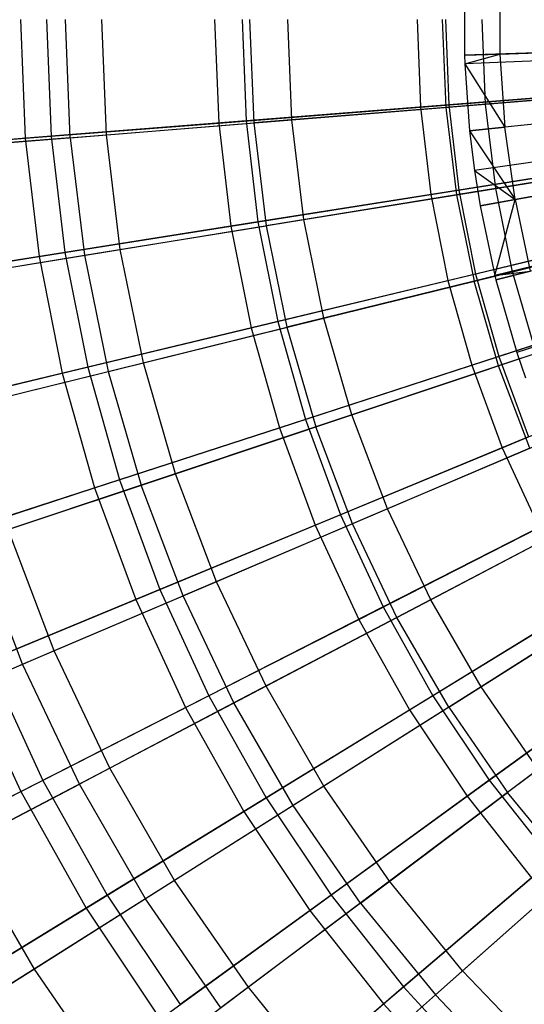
# Model space of a CAD drawing. Extents: x 0.02 to 4.75, y -2.35 to 2.37.
# Tile 43 of 131: x 1.13 to 1.55, y -0.8 to 0.01. Entities that reach past the tile are written whole.
import ezdxf

# ---------------------------------------------------------------- set-up
doc = ezdxf.new("R2010")
doc.units = 0
doc.header["$MEASUREMENT"] = 0
doc.layers.get('0').update_dxf_attribs({"color": 13, "linetype": 'CONTINUOUS'})

# ---------------------------------------------------------------- blocks, each defined once
blk = doc.blocks.new('CTLS_SNOW_BALL_ZWIS_PM_STL')
at = {"color": 0}
for p, q in [((1.50066, 0.04233, 5.06085), (1.50055, -0.02019, 5.06085)), ((1.50066, 0.04233, 5.06085), (1.50055, -0.02019, 5.06085)), ((1.5299, 0.04124, 5.07445), (1.52979, -0.01922, 5.07445)), ((1.5299, 0.04124, 5.07445), (1.52979, -0.01922, 5.07445)), ((1.1338, 0.00944, 4.85725), (1.13766, -0.08879, 4.85725)), ((1.1338, 0.00944, 4.85725), (1.13766, -0.08879, 4.85725)), ((1.15542, 0.00944, 0.83774), (1.15922, -0.0871, 0.83774)), ((1.15542, 0.00944, 0.83774), (1.15922, -0.0871, 0.83774)), ((1.17494, -0.08832, 4.75917), (1.171, 0.00944, 4.75917)), ((1.17494, -0.08832, 4.75917), (1.171, 0.00944, 4.75917)), ((1.20482, -0.0859, 0.92342), (1.20098, 0.00944, 0.92342)), ((1.20482, -0.0859, 0.92342), (1.20098, 0.00944, 0.92342)), ((1.29426, 0.00944, 4.94902), (1.29763, -0.0762, 4.94902)), ((1.29426, 0.00944, 4.94902), (1.29763, -0.0762, 4.94902)), ((1.31686, 0.00944, 0.7477), (1.32015, -0.07443, 0.7477)), ((1.31686, 0.00944, 0.7477), (1.32015, -0.07443, 0.7477)), ((1.3231, 0.00944, 4.85631), (1.32654, -0.07608, 4.85631)), ((1.3231, 0.00944, 4.85631), (1.32654, -0.07608, 4.85631)), ((1.35793, -0.07354, 0.82868), (1.35458, 0.00944, 0.82868)), ((1.35793, -0.07354, 0.82868), (1.35458, 0.00944, 0.82868)), ((1.4614, 0.00944, 5.02796), (1.46425, -0.06309, 5.02796)), ((1.4614, 0.00944, 5.02796), (1.46425, -0.06309, 5.02796)), ((1.48228, 0.00944, 4.94134), (1.48521, -0.06327, 4.94134)), ((1.48228, 0.00944, 4.94134), (1.48521, -0.06327, 4.94134)), ((1.48484, 0.00944, 0.67056), (1.48762, -0.06125, 0.67056)), ((1.48484, 0.00944, 0.67056), (1.48762, -0.06125, 0.67056)), ((1.5179, -0.06063, 0.74615), (1.51507, 0.00944, 0.74615)), ((1.5179, -0.06063, 0.74615), (1.51507, 0.00944, 0.74615)), ((2.20685, 0.00345, 5.27739), (1.50055, -0.02019, 5.06085)), ((2.20685, 0.00345, 5.27739), (1.50055, -0.02019, 5.06085)), ((2.2069, 0.00199, 5.27739), (1.50082, -0.02739, 5.06085)), ((2.2069, 0.00199, 5.27739), (1.50082, -0.02739, 5.06085)), ((2.20771, -0.00916, 5.27739), (1.50484, -0.08257, 5.06085)), ((2.20771, -0.00916, 5.27739), (1.50484, -0.08257, 5.06085)), ((2.20853, -0.01579, 5.27739), (1.50888, -0.11533, 5.06085)), ((2.20853, -0.01579, 5.27739), (1.50888, -0.11533, 5.06085)), ((1.50055, -0.02019, 5.06085), (1.52979, -0.01922, 5.07445)), ((1.50055, -0.02019, 5.06085), (1.52979, -0.01922, 5.07445)), ((1.50055, -0.02019, 5.06085), (1.50082, -0.02739, 5.06085)), ((1.50055, -0.02019, 5.06085), (1.50082, -0.02739, 5.06085)), ((1.50082, -0.02739, 5.06085), (1.52979, -0.01922, 5.07445)), ((1.50082, -0.02739, 5.06085), (1.52979, -0.01922, 5.07445)), ((2.20947, -0.02169, 5.27739), (1.51353, -0.14449, 5.06085)), ((2.20947, -0.02169, 5.27739), (1.51353, -0.14449, 5.06085)), ((1.52979, -0.01922, 5.07445), (1.61093, -0.0165, 5.10991)), ((1.52979, -0.01922, 5.07445), (1.61093, -0.0165, 5.10991)), ((1.52979, -0.01922, 5.07445), (1.53394, -0.07953, 5.07445)), ((1.52979, -0.01922, 5.07445), (1.53394, -0.07953, 5.07445)), ((1.50082, -0.02739, 5.06085), (1.53394, -0.07953, 5.07445)), ((1.50082, -0.02739, 5.06085), (1.53394, -0.07953, 5.07445)), ((1.50082, -0.02739, 5.06085), (1.50484, -0.08257, 5.06085)), ((1.50082, -0.02739, 5.06085), (1.50484, -0.08257, 5.06085)), ((2.21211, -0.03405, 5.27739), (1.52566, -0.20203, 5.06085)), ((2.21211, -0.03405, 5.27739), (1.52566, -0.20203, 5.06085)), ((2.21211, -0.03405, 5.27739), (1.52656, -0.20564, 5.06085)), ((2.21211, -0.03405, 5.27739), (1.52656, -0.20564, 5.06085)), ((1.66058, -0.04764, 0.6068), (1.48762, -0.06125, 0.67056)), ((1.66058, -0.04764, 0.6068), (1.48762, -0.06125, 0.67056)), ((1.5179, -0.06063, 0.74615), (1.68377, -0.04724, 0.67632)), ((1.5179, -0.06063, 0.74615), (1.68377, -0.04724, 0.67632)), ((2.21561, -0.0462, 5.27739), (1.54387, -0.26572, 5.06085)), ((2.21561, -0.0462, 5.27739), (1.54387, -0.26572, 5.06085)), ((1.46425, -0.06309, 5.02796), (1.63652, -0.04953, 5.09359)), ((1.46425, -0.06309, 5.02796), (1.63652, -0.04953, 5.09359)), ((1.64997, -0.04997, 5.01376), (1.48521, -0.06327, 4.94134)), ((1.64997, -0.04997, 5.01376), (1.48521, -0.06327, 4.94134)), ((1.29763, -0.0762, 4.94902), (1.46425, -0.06309, 5.02796)), ((1.29763, -0.0762, 4.94902), (1.46425, -0.06309, 5.02796)), ((1.48762, -0.06125, 0.67056), (1.32015, -0.07443, 0.7477)), ((1.48762, -0.06125, 0.67056), (1.32015, -0.07443, 0.7477)), ((1.48521, -0.06327, 4.94134), (1.32654, -0.07608, 4.85631)), ((1.48521, -0.06327, 4.94134), (1.32654, -0.07608, 4.85631)), ((1.35793, -0.07354, 0.82868), (1.5179, -0.06063, 0.74615)), ((1.35793, -0.07354, 0.82868), (1.5179, -0.06063, 0.74615)), ((1.46425, -0.06309, 5.02796), (1.47278, -0.13518, 5.02796)), ((1.46425, -0.06309, 5.02796), (1.47278, -0.13518, 5.02796)), ((1.48521, -0.06327, 4.94134), (1.49398, -0.13551, 4.94134)), ((1.48521, -0.06327, 4.94134), (1.49398, -0.13551, 4.94134)), ((1.48762, -0.06125, 0.67056), (1.49593, -0.13151, 0.67056)), ((1.48762, -0.06125, 0.67056), (1.49593, -0.13151, 0.67056)), ((1.52635, -0.13024, 0.74615), (1.5179, -0.06063, 0.74615)), ((1.52635, -0.13024, 0.74615), (1.5179, -0.06063, 0.74615)), ((1.61469, -0.0711, 5.10991), (1.53394, -0.07953, 5.07445)), ((1.61469, -0.0711, 5.10991), (1.53394, -0.07953, 5.07445)), ((1.13766, -0.08879, 4.85725), (1.29763, -0.0762, 4.94902)), ((1.13766, -0.08879, 4.85725), (1.29763, -0.0762, 4.94902)), ((1.32015, -0.07443, 0.7477), (1.15922, -0.0871, 0.83774)), ((1.32015, -0.07443, 0.7477), (1.15922, -0.0871, 0.83774)), ((1.17494, -0.08832, 4.75917), (1.32654, -0.07608, 4.85631)), ((1.17494, -0.08832, 4.75917), (1.32654, -0.07608, 4.85631)), ((1.20482, -0.0859, 0.92342), (1.35793, -0.07354, 0.82868)), ((1.20482, -0.0859, 0.92342), (1.35793, -0.07354, 0.82868)), ((1.29763, -0.0762, 4.94902), (1.3077, -0.16132, 4.94902)), ((1.29763, -0.0762, 4.94902), (1.3077, -0.16132, 4.94902)), ((1.32015, -0.07443, 0.7477), (1.33002, -0.15779, 0.7477)), ((1.32015, -0.07443, 0.7477), (1.33002, -0.15779, 0.7477)), ((1.32654, -0.07608, 4.85631), (1.33686, -0.16104, 4.85631)), ((1.32654, -0.07608, 4.85631), (1.33686, -0.16104, 4.85631)), ((1.36794, -0.15599, 0.82868), (1.35793, -0.07354, 0.82868)), ((1.36794, -0.15599, 0.82868), (1.35793, -0.07354, 0.82868)), ((1.50484, -0.08257, 5.06085), (1.53394, -0.07953, 5.07445)), ((1.50484, -0.08257, 5.06085), (1.53394, -0.07953, 5.07445)), ((1.54234, -0.13941, 5.07445), (1.53394, -0.07953, 5.07445)), ((1.54234, -0.13941, 5.07445), (1.53394, -0.07953, 5.07445)), ((0.98535, -0.10078, 4.75321), (1.13766, -0.08879, 4.85725)), ((0.98535, -0.10078, 4.75321), (1.13766, -0.08879, 4.85725)), ((1.15922, -0.0871, 0.83774), (1.00579, -0.09917, 0.94012)), ((1.15922, -0.0871, 0.83774), (1.00579, -0.09917, 0.94012)), ((1.17494, -0.08832, 4.75917), (1.0313, -0.09991, 4.65052)), ((1.17494, -0.08832, 4.75917), (1.0313, -0.09991, 4.65052)), ((1.05952, -0.09763, 1.02981), (1.20482, -0.0859, 0.92342)), ((1.05952, -0.09763, 1.02981), (1.20482, -0.0859, 0.92342)), ((1.13766, -0.08879, 4.85725), (1.14922, -0.18643, 4.85725)), ((1.13766, -0.08879, 4.85725), (1.14922, -0.18643, 4.85725)), ((1.15922, -0.0871, 0.83774), (1.17057, -0.18304, 0.83774)), ((1.15922, -0.0871, 0.83774), (1.17057, -0.18304, 0.83774)), ((1.17494, -0.08832, 4.75917), (1.18673, -0.18544, 4.75917)), ((1.17494, -0.08832, 4.75917), (1.18673, -0.18544, 4.75917)), ((1.21633, -0.18063, 0.92342), (1.20482, -0.0859, 0.92342)), ((1.21633, -0.18063, 0.92342), (1.20482, -0.0859, 0.92342)), ((1.50484, -0.08257, 5.06085), (1.54234, -0.13941, 5.07445)), ((1.50484, -0.08257, 5.06085), (1.50888, -0.11533, 5.06085)), ((1.50484, -0.08257, 5.06085), (1.54234, -0.13941, 5.07445)), ((1.50484, -0.08257, 5.06085), (1.50888, -0.11533, 5.06085)), ((1.66729, -0.10437, 0.6068), (1.49593, -0.13151, 0.67056)), ((1.66729, -0.10437, 0.6068), (1.49593, -0.13151, 0.67056)), ((1.52635, -0.13024, 0.74615), (1.69061, -0.10355, 0.67632)), ((1.52635, -0.13024, 0.74615), (1.69061, -0.10355, 0.67632)), ((1.47278, -0.13518, 5.02796), (1.64346, -0.10815, 5.09359)), ((1.47278, -0.13518, 5.02796), (1.64346, -0.10815, 5.09359)), ((1.65714, -0.10899, 5.01376), (1.49398, -0.13551, 4.94134)), ((1.65714, -0.10899, 5.01376), (1.49398, -0.13551, 4.94134)), ((1.50888, -0.11533, 5.06085), (1.54234, -0.13941, 5.07445)), ((1.50888, -0.11533, 5.06085), (1.54234, -0.13941, 5.07445)), ((1.50888, -0.11533, 5.06085), (1.51353, -0.14449, 5.06085)), ((1.50888, -0.11533, 5.06085), (1.51353, -0.14449, 5.06085)), ((1.54234, -0.13941, 5.07445), (1.6223, -0.1253, 5.10991)), ((1.54234, -0.13941, 5.07445), (1.6223, -0.1253, 5.10991)), ((1.3077, -0.16132, 4.94902), (1.47278, -0.13518, 5.02796)), ((1.3077, -0.16132, 4.94902), (1.47278, -0.13518, 5.02796)), ((1.49593, -0.13151, 0.67056), (1.33002, -0.15779, 0.7477)), ((1.49593, -0.13151, 0.67056), (1.33002, -0.15779, 0.7477)), ((1.49398, -0.13551, 4.94134), (1.33686, -0.16104, 4.85631)), ((1.49398, -0.13551, 4.94134), (1.33686, -0.16104, 4.85631)), ((1.36794, -0.15599, 0.82868), (1.52635, -0.13024, 0.74615)), ((1.36794, -0.15599, 0.82868), (1.52635, -0.13024, 0.74615)), ((1.47278, -0.13518, 5.02796), (1.48694, -0.20637, 5.02796)), ((1.47278, -0.13518, 5.02796), (1.48694, -0.20637, 5.02796)), ((1.49398, -0.13551, 4.94134), (1.50853, -0.2068, 4.94134)), ((1.49398, -0.13551, 4.94134), (1.50853, -0.2068, 4.94134)), ((1.49593, -0.13151, 0.67056), (1.50973, -0.2009, 0.67056)), ((1.49593, -0.13151, 0.67056), (1.50973, -0.2009, 0.67056)), ((1.54038, -0.19896, 0.74615), (1.52635, -0.13024, 0.74615)), ((1.54038, -0.19896, 0.74615), (1.52635, -0.13024, 0.74615)), ((1.51353, -0.14449, 5.06085), (1.54234, -0.13941, 5.07445)), ((1.51353, -0.14449, 5.06085), (1.54234, -0.13941, 5.07445)), ((1.51353, -0.14449, 5.06085), (1.52566, -0.20203, 5.06085)), ((1.51353, -0.14449, 5.06085), (1.52566, -0.20203, 5.06085)), ((1.52566, -0.20203, 5.06085), (1.54234, -0.13941, 5.07445)), ((1.52566, -0.20203, 5.06085), (1.54234, -0.13941, 5.07445)), ((1.54234, -0.13941, 5.07445), (1.55494, -0.19854, 5.07445)), ((1.54234, -0.13941, 5.07445), (1.55494, -0.19854, 5.07445)), ((1.14922, -0.18643, 4.85725), (1.3077, -0.16132, 4.94902)), ((1.14922, -0.18643, 4.85725), (1.3077, -0.16132, 4.94902)), ((1.33002, -0.15779, 0.7477), (1.17057, -0.18304, 0.83774)), ((1.33002, -0.15779, 0.7477), (1.17057, -0.18304, 0.83774)), ((1.18673, -0.18544, 4.75917), (1.33686, -0.16104, 4.85631)), ((1.18673, -0.18544, 4.75917), (1.33686, -0.16104, 4.85631)), ((1.21633, -0.18063, 0.92342), (1.36794, -0.15599, 0.82868)), ((1.21633, -0.18063, 0.92342), (1.36794, -0.15599, 0.82868)), ((1.3077, -0.16132, 4.94902), (1.32442, -0.24539, 4.94902)), ((1.3077, -0.16132, 4.94902), (1.32442, -0.24539, 4.94902)), ((1.33002, -0.15779, 0.7477), (1.3464, -0.24012, 0.7477)), ((1.33002, -0.15779, 0.7477), (1.3464, -0.24012, 0.7477)), ((1.33686, -0.16104, 4.85631), (1.35398, -0.2449, 4.85631)), ((1.33686, -0.16104, 4.85631), (1.35398, -0.2449, 4.85631)), ((1.38455, -0.23736, 0.82868), (1.36794, -0.15599, 0.82868)), ((1.38455, -0.23736, 0.82868), (1.36794, -0.15599, 0.82868)), ((1.67844, -0.1604, 0.6068), (1.50973, -0.2009, 0.67056)), ((1.67844, -0.1604, 0.6068), (1.50973, -0.2009, 0.67056)), ((1.54038, -0.19896, 0.74615), (1.70196, -0.15913, 0.67632)), ((1.54038, -0.19896, 0.74615), (1.70196, -0.15913, 0.67632)), ((1.48694, -0.20637, 5.02796), (1.65497, -0.16603, 5.09359)), ((1.48694, -0.20637, 5.02796), (1.65497, -0.16603, 5.09359)), ((1.66903, -0.16724, 5.01376), (1.50853, -0.2068, 4.94134)), ((1.66903, -0.16724, 5.01376), (1.50853, -0.2068, 4.94134)), ((0.99831, -0.21033, 4.75321), (1.14922, -0.18643, 4.85725)), ((0.99831, -0.21033, 4.75321), (1.14922, -0.18643, 4.85725)), ((1.17057, -0.18304, 0.83774), (1.01857, -0.20712, 0.94012)), ((1.17057, -0.18304, 0.83774), (1.01857, -0.20712, 0.94012)), ((1.04449, -0.20855, 4.65052), (1.18673, -0.18544, 4.75917)), ((1.04449, -0.20855, 4.65052), (1.18673, -0.18544, 4.75917)), ((1.07243, -0.20401, 1.02981), (1.21633, -0.18063, 0.92342)), ((1.07243, -0.20401, 1.02981), (1.21633, -0.18063, 0.92342)), ((1.14922, -0.18643, 4.85725), (1.1684, -0.28285, 4.85725)), ((1.14922, -0.18643, 4.85725), (1.1684, -0.28285, 4.85725)), ((1.17057, -0.18304, 0.83774), (1.18942, -0.2778, 0.83774)), ((1.17057, -0.18304, 0.83774), (1.18942, -0.2778, 0.83774)), ((1.18673, -0.18544, 4.75917), (1.2063, -0.2813, 4.75917)), ((1.18673, -0.18544, 4.75917), (1.2063, -0.2813, 4.75917)), ((1.23541, -0.27412, 0.92342), (1.21633, -0.18063, 0.92342)), ((1.23541, -0.27412, 0.92342), (1.21633, -0.18063, 0.92342)), ((1.50973, -0.2009, 0.67056), (1.3464, -0.24012, 0.7477)), ((1.50973, -0.2009, 0.67056), (1.3464, -0.24012, 0.7477)), ((1.38455, -0.23736, 0.82868), (1.54038, -0.19896, 0.74615)), ((1.38455, -0.23736, 0.82868), (1.54038, -0.19896, 0.74615)), ((1.50973, -0.2009, 0.67056), (1.52894, -0.26899, 0.67056)), ((1.50973, -0.2009, 0.67056), (1.52894, -0.26899, 0.67056)), ((1.52566, -0.20203, 5.06085), (1.55494, -0.19854, 5.07445)), ((1.52566, -0.20203, 5.06085), (1.55494, -0.19854, 5.07445)), ((1.52566, -0.20203, 5.06085), (1.52656, -0.20564, 5.06085)), ((1.52566, -0.20203, 5.06085), (1.52656, -0.20564, 5.06085)), ((1.52656, -0.20564, 5.06085), (1.55494, -0.19854, 5.07445)), ((1.52656, -0.20564, 5.06085), (1.55494, -0.19854, 5.07445)), ((1.55989, -0.26631, 0.74615), (1.54038, -0.19896, 0.74615)), ((1.55989, -0.26631, 0.74615), (1.54038, -0.19896, 0.74615)), ((1.32442, -0.24539, 4.94902), (1.48694, -0.20637, 5.02796)), ((1.32442, -0.24539, 4.94902), (1.48694, -0.20637, 5.02796)), ((1.50853, -0.2068, 4.94134), (1.35398, -0.2449, 4.85631)), ((1.50853, -0.2068, 4.94134), (1.35398, -0.2449, 4.85631)), ((1.48694, -0.20637, 5.02796), (1.50665, -0.27624, 5.02796)), ((1.48694, -0.20637, 5.02796), (1.50665, -0.27624, 5.02796)), ((1.52878, -0.2767, 4.94134), (1.50853, -0.2068, 4.94134)), ((1.52878, -0.2767, 4.94134), (1.50853, -0.2068, 4.94134)), ((1.52656, -0.20564, 5.06085), (1.54387, -0.26572, 5.06085)), ((1.52656, -0.20564, 5.06085), (1.54387, -0.26572, 5.06085)), ((1.69394, -0.21538, 0.6068), (1.52894, -0.26899, 0.67056)), ((1.69394, -0.21538, 0.6068), (1.52894, -0.26899, 0.67056)), ((1.50665, -0.27624, 5.02796), (1.67099, -0.22284, 5.09359)), ((1.50665, -0.27624, 5.02796), (1.67099, -0.22284, 5.09359)), ((1.68557, -0.22435, 5.01376), (1.52878, -0.2767, 4.94134)), ((1.68557, -0.22435, 5.01376), (1.52878, -0.2767, 4.94134)), ((1.3464, -0.24012, 0.7477), (1.18942, -0.2778, 0.83774)), ((1.3464, -0.24012, 0.7477), (1.18942, -0.2778, 0.83774)), ((1.23541, -0.27412, 0.92342), (1.38455, -0.23736, 0.82868)), ((1.23541, -0.27412, 0.92342), (1.38455, -0.23736, 0.82868)), ((1.3464, -0.24012, 0.7477), (1.36918, -0.3209, 0.7477)), ((1.3464, -0.24012, 0.7477), (1.36918, -0.3209, 0.7477)), ((1.40766, -0.31714, 0.82868), (1.38455, -0.23736, 0.82868)), ((1.40766, -0.31714, 0.82868), (1.38455, -0.23736, 0.82868)), ((1.1684, -0.28285, 4.85725), (1.32442, -0.24539, 4.94902)), ((1.1684, -0.28285, 4.85725), (1.32442, -0.24539, 4.94902)), ((1.2063, -0.2813, 4.75917), (1.35398, -0.2449, 4.85631)), ((1.2063, -0.2813, 4.75917), (1.35398, -0.2449, 4.85631)), ((1.32442, -0.24539, 4.94902), (1.34769, -0.32789, 4.94902)), ((1.32442, -0.24539, 4.94902), (1.34769, -0.32789, 4.94902)), ((1.35398, -0.2449, 4.85631), (1.37779, -0.32711, 4.85631)), ((1.35398, -0.2449, 4.85631), (1.37779, -0.32711, 4.85631)), ((1.57168, -0.25663, 5.07445), (1.54387, -0.26572, 5.06085)), ((1.57168, -0.25663, 5.07445), (1.54387, -0.26572, 5.06085)), ((1.40766, -0.31714, 0.82868), (1.55989, -0.26631, 0.74615)), ((1.40766, -0.31714, 0.82868), (1.55989, -0.26631, 0.74615)), ((1.54387, -0.26572, 5.06085), (1.55099, -0.28663, 5.06085)), ((1.54387, -0.26572, 5.06085), (1.55099, -0.28663, 5.06085)), ((1.09387, -0.30901, 1.02981), (1.23541, -0.27412, 0.92342)), ((1.09387, -0.30901, 1.02981), (1.23541, -0.27412, 0.92342)), ((1.26196, -0.36578, 0.92342), (1.23541, -0.27412, 0.92342)), ((1.26196, -0.36578, 0.92342), (1.23541, -0.27412, 0.92342)), ((1.34769, -0.32789, 4.94902), (1.50665, -0.27624, 5.02796)), ((1.34769, -0.32789, 4.94902), (1.50665, -0.27624, 5.02796)), ((1.52894, -0.26899, 0.67056), (1.36918, -0.3209, 0.7477)), ((1.52894, -0.26899, 0.67056), (1.36918, -0.3209, 0.7477)), ((1.50665, -0.27624, 5.02796), (1.53177, -0.34434, 5.02796)), ((1.50665, -0.27624, 5.02796), (1.53177, -0.34434, 5.02796)), ((1.52894, -0.26899, 0.67056), (1.55343, -0.33537, 0.67056)), ((1.52894, -0.26899, 0.67056), (1.55343, -0.33537, 0.67056)), ((1.01983, -0.31852, 4.75321), (1.1684, -0.28285, 4.85725)), ((1.01983, -0.31852, 4.75321), (1.1684, -0.28285, 4.85725)), ((1.18942, -0.2778, 0.83774), (1.03977, -0.31373, 0.94012)), ((1.18942, -0.2778, 0.83774), (1.03977, -0.31373, 0.94012)), ((1.06639, -0.31578, 4.65052), (1.2063, -0.2813, 4.75917)), ((1.06639, -0.31578, 4.65052), (1.2063, -0.2813, 4.75917)), ((1.1684, -0.28285, 4.85725), (1.19509, -0.37747, 4.85725)), ((1.1684, -0.28285, 4.85725), (1.19509, -0.37747, 4.85725)), ((1.18942, -0.2778, 0.83774), (1.21565, -0.37079, 0.83774)), ((1.18942, -0.2778, 0.83774), (1.21565, -0.37079, 0.83774)), ((1.2063, -0.2813, 4.75917), (1.23352, -0.37527, 4.75917)), ((1.2063, -0.2813, 4.75917), (1.23352, -0.37527, 4.75917)), ((1.52878, -0.2767, 4.94134), (1.37779, -0.32711, 4.85631)), ((1.52878, -0.2767, 4.94134), (1.37779, -0.32711, 4.85631)), ((1.55458, -0.34474, 4.94134), (1.52878, -0.2767, 4.94134)), ((1.55458, -0.34474, 4.94134), (1.52878, -0.2767, 4.94134)), ((1.53177, -0.34434, 5.02796), (1.69142, -0.27821, 5.09359)), ((1.53177, -0.34434, 5.02796), (1.69142, -0.27821, 5.09359)), ((1.36918, -0.3209, 0.7477), (1.21565, -0.37079, 0.83774)), ((1.36918, -0.3209, 0.7477), (1.21565, -0.37079, 0.83774)), ((1.26196, -0.36578, 0.92342), (1.40766, -0.31714, 0.82868)), ((1.26196, -0.36578, 0.92342), (1.40766, -0.31714, 0.82868)), ((1.36918, -0.3209, 0.7477), (1.39823, -0.39965, 0.7477)), ((1.36918, -0.3209, 0.7477), (1.39823, -0.39965, 0.7477)), ((1.43711, -0.39479, 0.82868), (1.40766, -0.31714, 0.82868)), ((1.43711, -0.39479, 0.82868), (1.40766, -0.31714, 0.82868)), ((1.19509, -0.37747, 4.85725), (1.34769, -0.32789, 4.94902)), ((1.19509, -0.37747, 4.85725), (1.34769, -0.32789, 4.94902)), ((1.37779, -0.32711, 4.85631), (1.23352, -0.37527, 4.75917)), ((1.37779, -0.32711, 4.85631), (1.23352, -0.37527, 4.75917)), ((1.34769, -0.32789, 4.94902), (1.37736, -0.4083, 4.94902)), ((1.34769, -0.32789, 4.94902), (1.37736, -0.4083, 4.94902)), ((1.40814, -0.40713, 4.85631), (1.37779, -0.32711, 4.85631)), ((1.40814, -0.40713, 4.85631), (1.37779, -0.32711, 4.85631)), ((1.58476, -0.33188, 0.74615), (1.43711, -0.39479, 0.82868)), ((1.58476, -0.33188, 0.74615), (1.43711, -0.39479, 0.82868)), ((1.55343, -0.33537, 0.67056), (1.39823, -0.39965, 0.7477)), ((1.55343, -0.33537, 0.67056), (1.39823, -0.39965, 0.7477)), ((1.37736, -0.4083, 4.94902), (1.53177, -0.34434, 5.02796)), ((1.37736, -0.4083, 4.94902), (1.53177, -0.34434, 5.02796)), ((1.55458, -0.34474, 4.94134), (1.40814, -0.40713, 4.85631)), ((1.55458, -0.34474, 4.94134), (1.40814, -0.40713, 4.85631)), ((1.53177, -0.34434, 5.02796), (1.56216, -0.41026, 5.02796)), ((1.53177, -0.34434, 5.02796), (1.56216, -0.41026, 5.02796)), ((1.12368, -0.41194, 1.02981), (1.26196, -0.36578, 0.92342)), ((1.12368, -0.41194, 1.02981), (1.26196, -0.36578, 0.92342)), ((1.2958, -0.455, 0.92342), (1.26196, -0.36578, 0.92342)), ((1.2958, -0.455, 0.92342), (1.26196, -0.36578, 0.92342)), ((1.21565, -0.37079, 0.83774), (1.06928, -0.41835, 0.94012)), ((1.21565, -0.37079, 0.83774), (1.06928, -0.41835, 0.94012)), ((1.21565, -0.37079, 0.83774), (1.24909, -0.46143, 0.83774)), ((1.21565, -0.37079, 0.83774), (1.24909, -0.46143, 0.83774)), ((1.04977, -0.42468, 4.75321), (1.19509, -0.37747, 4.85725)), ((1.04977, -0.42468, 4.75321), (1.19509, -0.37747, 4.85725)), ((1.23352, -0.37527, 4.75917), (1.09683, -0.4209, 4.65052)), ((1.23352, -0.37527, 4.75917), (1.09683, -0.4209, 4.65052)), ((1.19509, -0.37747, 4.85725), (1.22911, -0.46971, 4.85725)), ((1.19509, -0.37747, 4.85725), (1.22911, -0.46971, 4.85725)), ((1.26821, -0.46675, 4.75917), (1.23352, -0.37527, 4.75917)), ((1.26821, -0.46675, 4.75917), (1.23352, -0.37527, 4.75917)), ((1.43711, -0.39479, 0.82868), (1.2958, -0.455, 0.92342)), ((1.43711, -0.39479, 0.82868), (1.2958, -0.455, 0.92342)), ((1.47271, -0.46983, 0.82868), (1.43711, -0.39479, 0.82868)), ((1.47271, -0.46983, 0.82868), (1.43711, -0.39479, 0.82868)), ((1.61482, -0.39524, 0.74615), (1.47271, -0.46983, 0.82868)), ((1.61482, -0.39524, 0.74615), (1.47271, -0.46983, 0.82868)), ((1.39823, -0.39965, 0.7477), (1.24909, -0.46143, 0.83774)), ((1.39823, -0.39965, 0.7477), (1.24909, -0.46143, 0.83774)), ((1.39823, -0.39965, 0.7477), (1.43337, -0.47588, 0.7477)), ((1.39823, -0.39965, 0.7477), (1.43337, -0.47588, 0.7477)), ((1.58305, -0.39962, 0.67056), (1.43337, -0.47588, 0.7477)), ((1.58305, -0.39962, 0.67056), (1.43337, -0.47588, 0.7477)), ((1.16168, -0.51214, 1.02981), (1.12368, -0.41194, 1.02981)), ((1.16168, -0.51214, 1.02981), (1.12368, -0.41194, 1.02981)), ((1.22911, -0.46971, 4.85725), (1.37736, -0.4083, 4.94902)), ((1.22911, -0.46971, 4.85725), (1.37736, -0.4083, 4.94902)), ((1.40814, -0.40713, 4.85631), (1.26821, -0.46675, 4.75917)), ((1.40814, -0.40713, 4.85631), (1.26821, -0.46675, 4.75917)), ((1.37736, -0.4083, 4.94902), (1.41324, -0.48614, 4.94902)), ((1.37736, -0.4083, 4.94902), (1.41324, -0.48614, 4.94902)), ((1.44483, -0.48446, 4.85631), (1.40814, -0.40713, 4.85631)), ((1.44483, -0.48446, 4.85631), (1.40814, -0.40713, 4.85631)), ((1.41324, -0.48614, 4.94902), (1.56216, -0.41026, 5.02796)), ((1.41324, -0.48614, 4.94902), (1.56216, -0.41026, 5.02796)), ((1.58578, -0.41048, 4.94134), (1.44483, -0.48446, 4.85631)), ((1.58578, -0.41048, 4.94134), (1.44483, -0.48446, 4.85631)), ((1.13564, -0.52323, 4.65052), (1.09683, -0.4209, 4.65052)), ((1.13564, -0.52323, 4.65052), (1.09683, -0.4209, 4.65052)), ((1.2958, -0.455, 0.92342), (1.16168, -0.51214, 1.02981)), ((1.2958, -0.455, 0.92342), (1.16168, -0.51214, 1.02981)), ((1.3367, -0.54121, 0.92342), (1.2958, -0.455, 0.92342)), ((1.3367, -0.54121, 0.92342), (1.2958, -0.455, 0.92342)), ((1.24909, -0.46143, 0.83774), (1.1069, -0.52033, 0.94012)), ((1.24909, -0.46143, 0.83774), (1.1069, -0.52033, 0.94012)), ((1.24909, -0.46143, 0.83774), (1.28954, -0.54917, 0.83774)), ((1.24909, -0.46143, 0.83774), (1.28954, -0.54917, 0.83774)), ((1.61762, -0.46135, 0.67056), (1.47439, -0.54912, 0.7477)), ((1.61762, -0.46135, 0.67056), (1.47439, -0.54912, 0.7477)), ((1.64988, -0.45597, 0.74615), (1.51424, -0.54175, 0.82868)), ((1.64988, -0.45597, 0.74615), (1.51424, -0.54175, 0.82868)), ((1.08795, -0.52818, 4.75321), (1.22911, -0.46971, 4.85725)), ((1.08795, -0.52818, 4.75321), (1.22911, -0.46971, 4.85725)), ((1.13564, -0.52323, 4.65052), (1.26821, -0.46675, 4.75917)), ((1.13564, -0.52323, 4.65052), (1.26821, -0.46675, 4.75917)), ((1.22911, -0.46971, 4.85725), (1.27027, -0.55899, 4.85725)), ((1.22911, -0.46971, 4.85725), (1.27027, -0.55899, 4.85725)), ((1.31015, -0.55514, 4.75917), (1.26821, -0.46675, 4.75917)), ((1.31015, -0.55514, 4.75917), (1.26821, -0.46675, 4.75917)), ((1.47271, -0.46983, 0.82868), (1.3367, -0.54121, 0.92342)), ((1.47271, -0.46983, 0.82868), (1.3367, -0.54121, 0.92342)), ((1.51424, -0.54175, 0.82868), (1.47271, -0.46983, 0.82868)), ((1.51424, -0.54175, 0.82868), (1.47271, -0.46983, 0.82868)), ((1.43337, -0.47588, 0.7477), (1.28954, -0.54917, 0.83774)), ((1.43337, -0.47588, 0.7477), (1.28954, -0.54917, 0.83774)), ((1.43337, -0.47588, 0.7477), (1.47439, -0.54912, 0.7477)), ((1.43337, -0.47588, 0.7477), (1.47439, -0.54912, 0.7477)), ((1.45512, -0.56093, 4.94902), (1.59763, -0.4736, 5.02796)), ((1.45512, -0.56093, 4.94902), (1.59763, -0.4736, 5.02796)), ((1.48762, -0.55858, 4.85631), (1.62216, -0.4735, 4.94134)), ((1.48762, -0.55858, 4.85631), (1.62216, -0.4735, 4.94134)), ((1.27027, -0.55899, 4.85725), (1.41324, -0.48614, 4.94902)), ((1.27027, -0.55899, 4.85725), (1.41324, -0.48614, 4.94902)), ((1.44483, -0.48446, 4.85631), (1.31015, -0.55514, 4.75917)), ((1.44483, -0.48446, 4.85631), (1.31015, -0.55514, 4.75917)), ((1.41324, -0.48614, 4.94902), (1.45512, -0.56093, 4.94902)), ((1.41324, -0.48614, 4.94902), (1.45512, -0.56093, 4.94902)), ((1.48762, -0.55858, 4.85631), (1.44483, -0.48446, 4.85631)), ((1.48762, -0.55858, 4.85631), (1.44483, -0.48446, 4.85631)), ((1.16168, -0.51214, 1.02981), (1.03557, -0.56587, 1.14719)), ((1.16168, -0.51214, 1.02981), (1.03557, -0.56587, 1.14719)), ((1.20762, -0.60895, 1.02981), (1.16168, -0.51214, 1.02981)), ((1.20762, -0.60895, 1.02981), (1.16168, -0.51214, 1.02981)), ((1.1069, -0.52033, 0.94012), (1.15241, -0.61904, 0.94012)), ((1.1069, -0.52033, 0.94012), (1.15241, -0.61904, 0.94012)), ((1.65692, -0.52018, 0.67056), (1.52102, -0.61891, 0.7477)), ((1.65692, -0.52018, 0.67056), (1.52102, -0.61891, 0.7477)), ((1.01123, -0.57624, 4.53101), (1.13564, -0.52323, 4.65052)), ((1.01123, -0.57624, 4.53101), (1.13564, -0.52323, 4.65052)), ((1.08795, -0.52818, 4.75321), (1.13414, -0.62835, 4.75321)), ((1.08795, -0.52818, 4.75321), (1.13414, -0.62835, 4.75321)), ((1.18256, -0.62211, 4.65052), (1.13564, -0.52323, 4.65052)), ((1.18256, -0.62211, 4.65052), (1.13564, -0.52323, 4.65052)), ((1.50274, -0.63219, 4.94902), (1.63796, -0.53395, 5.02796)), ((1.50274, -0.63219, 4.94902), (1.63796, -0.53395, 5.02796)), ((1.6635, -0.53339, 4.94134), (1.53624, -0.62902, 4.85631)), ((1.6635, -0.53339, 4.94134), (1.53624, -0.62902, 4.85631)), ((1.3367, -0.54121, 0.92342), (1.20762, -0.60895, 1.02981)), ((1.3367, -0.54121, 0.92342), (1.20762, -0.60895, 1.02981)), ((1.38442, -0.62384, 0.92342), (1.3367, -0.54121, 0.92342)), ((1.38442, -0.62384, 0.92342), (1.3367, -0.54121, 0.92342)), ((1.51424, -0.54175, 0.82868), (1.38442, -0.62384, 0.92342)), ((1.51424, -0.54175, 0.82868), (1.38442, -0.62384, 0.92342)), ((1.56142, -0.6101, 0.82868), (1.51424, -0.54175, 0.82868)), ((1.56142, -0.6101, 0.82868), (1.51424, -0.54175, 0.82868)), ((1.28954, -0.54917, 0.83774), (1.15241, -0.61904, 0.94012)), ((1.28954, -0.54917, 0.83774), (1.15241, -0.61904, 0.94012)), ((1.28954, -0.54917, 0.83774), (1.33674, -0.63347, 0.83774)), ((1.28954, -0.54917, 0.83774), (1.33674, -0.63347, 0.83774)), ((1.47439, -0.54912, 0.7477), (1.33674, -0.63347, 0.83774)), ((1.47439, -0.54912, 0.7477), (1.33674, -0.63347, 0.83774)), ((1.47439, -0.54912, 0.7477), (1.52102, -0.61891, 0.7477)), ((1.47439, -0.54912, 0.7477), (1.52102, -0.61891, 0.7477)), ((1.13414, -0.62835, 4.75321), (1.27027, -0.55899, 4.85725)), ((1.13414, -0.62835, 4.75321), (1.27027, -0.55899, 4.85725)), ((1.31015, -0.55514, 4.75917), (1.18256, -0.62211, 4.65052)), ((1.31015, -0.55514, 4.75917), (1.18256, -0.62211, 4.65052)), ((1.27027, -0.55899, 4.85725), (1.31831, -0.64476, 4.85725)), ((1.27027, -0.55899, 4.85725), (1.31831, -0.64476, 4.85725)), ((1.35907, -0.63987, 4.75917), (1.31015, -0.55514, 4.75917)), ((1.35907, -0.63987, 4.75917), (1.31015, -0.55514, 4.75917)), ((1.31831, -0.64476, 4.85725), (1.45512, -0.56093, 4.94902)), ((1.31831, -0.64476, 4.85725), (1.45512, -0.56093, 4.94902)), ((1.48762, -0.55858, 4.85631), (1.35907, -0.63987, 4.75917)), ((1.48762, -0.55858, 4.85631), (1.35907, -0.63987, 4.75917)), ((1.45512, -0.56093, 4.94902), (1.50274, -0.63219, 4.94902)), ((1.45512, -0.56093, 4.94902), (1.50274, -0.63219, 4.94902)), ((1.48762, -0.55858, 4.85631), (1.53624, -0.62902, 4.85631)), ((1.48762, -0.55858, 4.85631), (1.53624, -0.62902, 4.85631)), ((1.20762, -0.60895, 1.02981), (1.08624, -0.67266, 1.14719)), ((1.20762, -0.60895, 1.02981), (1.08624, -0.67266, 1.14719)), ((1.2612, -0.70176, 1.02981), (1.20762, -0.60895, 1.02981)), ((1.2612, -0.70176, 1.02981), (1.20762, -0.60895, 1.02981)), ((1.56142, -0.6101, 0.82868), (1.43862, -0.70238, 0.92342)), ((1.56142, -0.6101, 0.82868), (1.43862, -0.70238, 0.92342)), ((1.15241, -0.61904, 0.94012), (1.02284, -0.68506, 1.05423)), ((1.15241, -0.61904, 0.94012), (1.02284, -0.68506, 1.05423)), ((1.06282, -0.68495, 4.53101), (1.18256, -0.62211, 4.65052)), ((1.06282, -0.68495, 4.53101), (1.18256, -0.62211, 4.65052)), ((1.15241, -0.61904, 0.94012), (1.20552, -0.71388, 0.94012)), ((1.15241, -0.61904, 0.94012), (1.20552, -0.71388, 0.94012)), ((1.23728, -0.71689, 4.65052), (1.18256, -0.62211, 4.65052)), ((1.23728, -0.71689, 4.65052), (1.18256, -0.62211, 4.65052)), ((1.38442, -0.62384, 0.92342), (1.2612, -0.70176, 1.02981)), ((1.38442, -0.62384, 0.92342), (1.2612, -0.70176, 1.02981)), ((1.43862, -0.70238, 0.92342), (1.38442, -0.62384, 0.92342)), ((1.43862, -0.70238, 0.92342), (1.38442, -0.62384, 0.92342)), ((1.52102, -0.61891, 0.7477), (1.39042, -0.7138, 0.83774)), ((1.52102, -0.61891, 0.7477), (1.39042, -0.7138, 0.83774)), ((1.52102, -0.61891, 0.7477), (1.57299, -0.68483, 0.7477)), ((1.52102, -0.61891, 0.7477), (1.57299, -0.68483, 0.7477)), ((1.00567, -0.69381, 4.63755), (1.13414, -0.62835, 4.75321)), ((1.00567, -0.69381, 4.63755), (1.13414, -0.62835, 4.75321)), ((1.13414, -0.62835, 4.75321), (1.18804, -0.7246, 4.75321)), ((1.13414, -0.62835, 4.75321), (1.18804, -0.7246, 4.75321)), ((1.33674, -0.63347, 0.83774), (1.20552, -0.71388, 0.94012)), ((1.33674, -0.63347, 0.83774), (1.20552, -0.71388, 0.94012)), ((1.33674, -0.63347, 0.83774), (1.39042, -0.7138, 0.83774)), ((1.33674, -0.63347, 0.83774), (1.39042, -0.7138, 0.83774)), ((1.37293, -0.72651, 4.85725), (1.50274, -0.63219, 4.94902)), ((1.37293, -0.72651, 4.85725), (1.50274, -0.63219, 4.94902)), ((1.41465, -0.72039, 4.75917), (1.53624, -0.62902, 4.85631)), ((1.41465, -0.72039, 4.75917), (1.53624, -0.62902, 4.85631)), ((1.50274, -0.63219, 4.94902), (1.55581, -0.69951, 4.94902)), ((1.50274, -0.63219, 4.94902), (1.55581, -0.69951, 4.94902)), ((1.59037, -0.69531, 4.85631), (1.53624, -0.62902, 4.85631)), ((1.59037, -0.69531, 4.85631), (1.53624, -0.62902, 4.85631)), ((1.35907, -0.63987, 4.75917), (1.23728, -0.71689, 4.65052)), ((1.35907, -0.63987, 4.75917), (1.23728, -0.71689, 4.65052)), ((1.41465, -0.72039, 4.75917), (1.35907, -0.63987, 4.75917)), ((1.41465, -0.72039, 4.75917), (1.35907, -0.63987, 4.75917)), ((1.18804, -0.7246, 4.75321), (1.31831, -0.64476, 4.85725)), ((1.18804, -0.7246, 4.75321), (1.31831, -0.64476, 4.85725)), ((1.31831, -0.64476, 4.85725), (1.37293, -0.72651, 4.85725)), ((1.31831, -0.64476, 4.85725), (1.37293, -0.72651, 4.85725)), ((1.14534, -0.77502, 1.14719), (1.08624, -0.67266, 1.14719)), ((1.14534, -0.77502, 1.14719), (1.08624, -0.67266, 1.14719)), ((1.61394, -0.67443, 0.82868), (1.49897, -0.77629, 0.92342)), ((1.61394, -0.67443, 0.82868), (1.49897, -0.77629, 0.92342)), ((1.57299, -0.68483, 0.7477), (1.45023, -0.78967, 0.83774)), ((1.57299, -0.68483, 0.7477), (1.45023, -0.78967, 0.83774)), ((1.59037, -0.69531, 4.85631), (1.47653, -0.79617, 4.75917)), ((1.59037, -0.69531, 4.85631), (1.47653, -0.79617, 4.75917)), ((1.2612, -0.70176, 1.02981), (1.14534, -0.77502, 1.14719)), ((1.2612, -0.70176, 1.02981), (1.14534, -0.77502, 1.14719)), ((1.32208, -0.78995, 1.02981), (1.2612, -0.70176, 1.02981)), ((1.32208, -0.78995, 1.02981), (1.2612, -0.70176, 1.02981)), ((1.43862, -0.70238, 0.92342), (1.32208, -0.78995, 1.02981)), ((1.43862, -0.70238, 0.92342), (1.32208, -0.78995, 1.02981)), ((1.43379, -0.80371, 4.85725), (1.55581, -0.69951, 4.94902)), ((1.43379, -0.80371, 4.85725), (1.55581, -0.69951, 4.94902)), ((1.49897, -0.77629, 0.92342), (1.43862, -0.70238, 0.92342)), ((1.49897, -0.77629, 0.92342), (1.43862, -0.70238, 0.92342)), ((1.20552, -0.71388, 0.94012), (1.08153, -0.78986, 1.05423)), ((1.20552, -0.71388, 0.94012), (1.08153, -0.78986, 1.05423)), ((1.20552, -0.71388, 0.94012), (1.26591, -0.80426, 0.94012)), ((1.20552, -0.71388, 0.94012), (1.26591, -0.80426, 0.94012)), ((1.39042, -0.7138, 0.83774), (1.26591, -0.80426, 0.94012)), ((1.39042, -0.7138, 0.83774), (1.26591, -0.80426, 0.94012)), ((1.39042, -0.7138, 0.83774), (1.45023, -0.78967, 0.83774)), ((1.39042, -0.7138, 0.83774), (1.45023, -0.78967, 0.83774)), ((1.23728, -0.71689, 4.65052), (1.12299, -0.78916, 4.53101)), ((1.23728, -0.71689, 4.65052), (1.12299, -0.78916, 4.53101)), ((1.29945, -0.80696, 4.65052), (1.23728, -0.71689, 4.65052)), ((1.29945, -0.80696, 4.65052), (1.23728, -0.71689, 4.65052)), ((1.41465, -0.72039, 4.75917), (1.29945, -0.80696, 4.65052)), ((1.41465, -0.72039, 4.75917), (1.29945, -0.80696, 4.65052)), ((1.41465, -0.72039, 4.75917), (1.47653, -0.79617, 4.75917)), ((1.41465, -0.72039, 4.75917), (1.47653, -0.79617, 4.75917)), ((1.0651, -0.79993, 4.63755), (1.18804, -0.7246, 4.75321)), ((1.0651, -0.79993, 4.63755), (1.18804, -0.7246, 4.75321)), ((1.18804, -0.7246, 4.75321), (1.24932, -0.81632, 4.75321)), ((1.18804, -0.7246, 4.75321), (1.24932, -0.81632, 4.75321)), ((1.24932, -0.81632, 4.75321), (1.37293, -0.72651, 4.85725)), ((1.24932, -0.81632, 4.75321), (1.37293, -0.72651, 4.85725)), ((1.37293, -0.72651, 4.85725), (1.43379, -0.80371, 4.85725)), ((1.37293, -0.72651, 4.85725), (1.43379, -0.80371, 4.85725)), ((1.14534, -0.77502, 1.14719), (1.03754, -0.8432, 1.27486)), ((1.14534, -0.77502, 1.14719), (1.03754, -0.8432, 1.27486)), ((1.21249, -0.8723, 1.14719), (1.14534, -0.77502, 1.14719)), ((1.21249, -0.8723, 1.14719), (1.14534, -0.77502, 1.14719)), ((1.49897, -0.77629, 0.92342), (1.38985, -0.87296, 1.02981)), ((1.49897, -0.77629, 0.92342), (1.38985, -0.87296, 1.02981)), ((1.56507, -0.84511, 0.92342), (1.49897, -0.77629, 0.92342)), ((1.56507, -0.84511, 0.92342), (1.49897, -0.77629, 0.92342)), ((1.32208, -0.78995, 1.02981), (1.21249, -0.8723, 1.14719)), ((1.32208, -0.78995, 1.02981), (1.21249, -0.8723, 1.14719)), ((1.38985, -0.87296, 1.02981), (1.32208, -0.78995, 1.02981)), ((1.38985, -0.87296, 1.02981), (1.32208, -0.78995, 1.02981)), ((1.45023, -0.78967, 0.83774), (1.33321, -0.88962, 0.94012)), ((1.45023, -0.78967, 0.83774), (1.33321, -0.88962, 0.94012)), ((1.36867, -0.89173, 4.65052), (1.47653, -0.79617, 4.75917)), ((1.36867, -0.89173, 4.65052), (1.47653, -0.79617, 4.75917)), ((1.45023, -0.78967, 0.83774), (1.51582, -0.86062, 0.83774)), ((1.45023, -0.78967, 0.83774), (1.51582, -0.86062, 0.83774)), ((1.5443, -0.86673, 4.75917), (1.47653, -0.79617, 4.75917)), ((1.5443, -0.86673, 4.75917), (1.47653, -0.79617, 4.75917)), ((1.31761, -0.90294, 4.75321), (1.43379, -0.80371, 4.85725)), ((1.31761, -0.90294, 4.75321), (1.43379, -0.80371, 4.85725)), ((1.43379, -0.80371, 4.85725), (1.50053, -0.87591, 4.85725)), ((1.43379, -0.80371, 4.85725), (1.50053, -0.87591, 4.85725))]:
    blk.add_line(p, q, dxfattribs=at)

msp = doc.modelspace()

# ---------------------------------------------------------------- block references
at = {"color": 0}
msp.add_blockref('CTLS_SNOW_BALL_ZWIS_PM_STL', (0, 0), dxfattribs=at)

doc.saveas('drawing.dxf')
